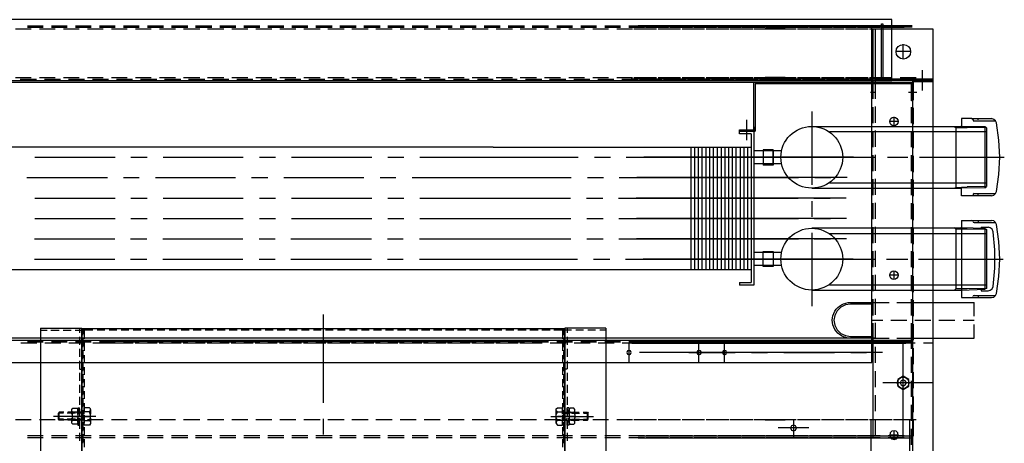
# Model space of a CAD drawing. Header units: millimetres. Extents: x -410 to 72073, y -3152 to 13830.
# Tile 85 of 92: x 34543 to 34932, y 10750 to 10917. Entities that reach past the tile are written whole.
import ezdxf

# ---------------------------------------------------------------- set-up
doc = ezdxf.new("R2010")
doc.units = ezdxf.units.MM
doc.layers.add('ACMV-EQP-CHW', color=30, linetype='Continuous', true_color=0xff7f00)

# ---------------------------------------------------------------- blocks, each defined once
blk = doc.blocks.new('AHU-3TR-CARRIER')
at = {"layer": 'ACMV-EQP-CHW'}
for points in [[(0, 707.22), (37.74, 707.22), (37.74, 749.01), (38.67, 749.01), (38.67, 706.29), (997.82, 706.29)], [(997.82, 752.13), (30.88, 752.13), (30.88, 706.28)], [(990.02, 706.28), (990.02, 749.01)], [(990.02, 749.01), (990.96, 749.01), (990.96, 707.22)], [(997.82, 706.29), (997.82, 752.13)], [(45.85, 493.93), (982.54, 493.93), (982.54, 747.45)], [(338.33, 745.26), (350.17, 745.26)], [(347.37, 747.45), (359.22, 747.45)], [(347.37, 746.51), (359.22, 746.51)], [(356.42, 745.26), (368.27, 745.26)], [(365.46, 747.45), (377.3, 747.45)], [(365.46, 746.51), (377.3, 746.51)], [(374.49, 745.26), (386.34, 745.26)], [(383.54, 747.45), (395.39, 747.45)], [(383.54, 746.51), (395.39, 746.51)], [(392.59, 745.26), (404.44, 745.26)], [(401.62, 747.45), (413.47, 747.45)], [(401.62, 746.51), (413.47, 746.51)], [(410.66, 745.26), (422.52, 745.26)], [(419.71, 747.45), (431.55, 747.45)], [(419.71, 746.51), (431.55, 746.51)], [(428.75, 745.26), (440.61, 745.26)], [(437.8, 747.45), (449.66, 747.45)], [(437.8, 746.51), (449.66, 746.51)], [(446.85, 745.26), (458.69, 745.26)], [(455.88, 747.45), (468.04, 747.45)], [(455.88, 746.51), (468.04, 746.51)], [(464.93, 745.26), (477.09, 745.26)], [(473.97, 747.45), (486.14, 747.45)], [(473.97, 746.51), (486.14, 746.51)], [(483.01, 745.26), (495.17, 745.26)], [(492.06, 747.45), (504.21, 747.45)], [(492.06, 746.51), (504.21, 746.51)], [(501.1, 745.26), (513.27, 745.26)], [(510.14, 747.45), (522.31, 747.45)], [(510.14, 746.51), (522.31, 746.51)], [(519.19, 745.26), (531.35, 745.26)], [(528.23, 747.45), (540.39, 747.45)], [(528.23, 746.51), (540.39, 746.51)], [(537.27, 745.26), (549.43, 745.26)], [(546.32, 747.45), (558.48, 747.45)], [(546.32, 746.51), (558.48, 746.51)], [(555.35, 745.26), (567.52, 745.26)], [(564.4, 747.45), (576.56, 747.45)], [(564.4, 746.51), (576.56, 746.51)], [(573.45, 745.26), (585.6, 745.26)], [(582.49, 747.45), (594.65, 747.45)], [(582.49, 746.51), (594.65, 746.51)], [(591.53, 745.26), (603.68, 745.26)], [(600.57, 747.45), (612.74, 747.45)], [(600.57, 746.51), (612.74, 746.51)], [(609.61, 745.26), (621.78, 745.26)], [(618.66, 747.45), (630.82, 747.45)], [(618.66, 746.51), (630.82, 746.51)], [(627.71, 745.26), (639.86, 745.26)], [(636.74, 747.45), (648.91, 747.45)], [(636.74, 746.51), (648.91, 746.51)], [(645.79, 745.26), (657.95, 745.26)], [(654.83, 747.45), (667, 747.45)], [(654.83, 746.51), (667, 746.51)], [(663.87, 745.26), (676.03, 745.26)], [(672.91, 747.45), (685.08, 747.45)], [(672.91, 746.51), (685.08, 746.51)], [(681.96, 745.26), (694.12, 745.26)], [(691.01, 747.45), (703.17, 747.45)], [(691.01, 746.51), (703.17, 746.51)], [(700.05, 745.26), (712.22, 745.26)], [(709.09, 747.45), (721.25, 747.45)], [(709.09, 746.51), (721.25, 746.51)], [(718.13, 745.26), (730.29, 745.26)], [(727.18, 747.45), (739.34, 747.45)], [(727.18, 746.51), (739.34, 746.51)], [(736.53, 745.26), (748.38, 745.26)], [(745.57, 747.45), (757.42, 747.45)], [(745.57, 746.51), (757.42, 746.51)], [(754.61, 745.26), (766.46, 745.26)], [(763.65, 747.45), (775.5, 747.45)], [(763.65, 746.51), (775.5, 746.51)], [(772.7, 745.26), (784.54, 745.26)], [(781.74, 747.45), (793.59, 747.45)], [(781.74, 746.51), (793.59, 746.51)], [(790.79, 745.26), (802.64, 745.26)], [(799.83, 747.45), (811.67, 747.45)], [(799.83, 746.51), (811.67, 746.51)], [(803.72, 745.26), (815.88, 745.26)], [(1012.95, 747.45), (806.84, 747.45)], [(1012.95, 746.51), (806.84, 746.51)], [(808.87, 745.26), (820.72, 745.26)], [(812.76, 747.45), (824.93, 747.45)], [(812.76, 746.51), (824.93, 746.51)], [(817.92, 747.45), (829.76, 747.45)], [(817.92, 746.51), (829.76, 746.51)], [(821.81, 745.26), (833.97, 745.26)], [(826.96, 745.26), (838.81, 745.26)], [(830.86, 747.45), (843, 747.45)], [(830.86, 746.51), (843, 746.51)], [(836, 747.45), (847.85, 747.45)], [(836, 746.51), (847.85, 746.51)], [(839.9, 745.26), (852.06, 745.26)], [(845.04, 745.26), (856.89, 745.26)], [(848.94, 747.45), (861.11, 747.45)], [(848.94, 746.51), (861.11, 746.51)], [(854.09, 747.45), (865.93, 747.45)], [(854.09, 746.51), (865.93, 746.51)], [(857.98, 745.26), (870.14, 745.26)], [(863.13, 745.26), (875.29, 745.26)], [(867.03, 747.45), (879.17, 747.45)], [(867.03, 746.51), (879.17, 746.51)], [(872.17, 747.45), (884.33, 747.45)], [(872.17, 746.51), (884.33, 746.51)], [(876.07, 745.26), (888.23, 745.26)], [(881.22, 745.26), (893.38, 745.26)], [(885.11, 747.45), (897.27, 747.45)], [(885.11, 746.51), (897.27, 746.51)], [(890.26, 747.45), (902.41, 747.45)], [(890.26, 746.51), (902.41, 746.51)], [(894.15, 745.26), (906.31, 745.26)], [(899.3, 745.26), (911.46, 745.26)], [(912.55, 745.26), (902.39, 745.26)], [(903.2, 747.45), (915.36, 747.45)], [(903.2, 746.51), (915.36, 746.51)], [(904.44, 747.45), (916.59, 747.45)], [(904.44, 746.51), (916.59, 746.51)], [(917.39, 745.26), (907.55, 745.26)], [(908.34, 747.45), (920.51, 747.45)], [(908.34, 746.51), (920.51, 746.51)], [(908.63, 745.26), (920.48, 745.26)], [(921.59, 747.45), (911.44, 747.45)], [(921.59, 746.51), (911.44, 746.51)], [(913.48, 745.26), (925.63, 745.26)], [(917.68, 747.45), (929.52, 747.45)], [(917.68, 746.51), (929.52, 746.51)], [(922.52, 747.45), (934.68, 747.45)], [(922.52, 746.51), (934.68, 746.51)], [(926.72, 745.26), (938.58, 745.26)], [(931.56, 745.26), (943.73, 745.26)], [(935.77, 747.45), (947.61, 747.45)], [(935.77, 746.51), (947.61, 746.51)], [(940.6, 747.45), (952.76, 747.45)], [(940.6, 746.51), (952.76, 746.51)], [(944.8, 745.26), (956.65, 745.26)], [(949.65, 745.26), (961.81, 745.26)], [(953.85, 747.45), (965.7, 747.45)], [(953.85, 746.51), (965.7, 746.51)], [(958.69, 747.45), (970.85, 747.45)], [(958.69, 746.51), (970.85, 746.51)], [(962.9, 745.26), (974.74, 745.26)], [(967.73, 745.26), (979.9, 745.26)], [(971.94, 747.45), (983.79, 747.45)], [(971.94, 746.51), (983.79, 746.51)], [(976.77, 747.45), (988.93, 747.45)], [(976.77, 746.51), (988.93, 746.51)], [(980.98, 745.26), (990.02, 745.26)], [(1028.69, 744.96), (983.79, 744.96)], [(983.79, 692.56), (983.79, 744.96)], [(985.35, 706.29), (985.35, 744.96)], [(985.81, 745.26), (997.98, 745.26)], [(990.02, 747.45), (997.82, 747.45)], [(990.02, 746.51), (997.82, 746.51)], [(994.86, 747.45), (1007.02, 747.45)], [(994.86, 746.51), (1007.02, 746.51)], [(1003.91, 745.26), (1016.05, 745.26)], [(1028.69, 0), (1028.69, 744.96)], [(1006.23, 722.5), (1006.23, 733.73)], [(1011.84, 728.12), (1000.62, 728.12)], [(1020.89, 698.8), (1020.89, 714.08)], [(15.29, 705.04), (1013.41, 705.04)], [(44.6, 510.77), (1013.41, 510.77), (1013.41, 706.29)], [(338.33, 708.47), (350.17, 708.47)], [(342.06, 707.22), (354.24, 707.22)], [(356.42, 708.47), (368.27, 708.47)], [(360.16, 707.22), (372.31, 707.22)], [(374.49, 708.47), (386.34, 708.47)], [(378.24, 707.22), (390.39, 707.22)], [(392.59, 708.47), (404.44, 708.47)], [(396.31, 707.22), (408.48, 707.22)], [(410.66, 708.47), (422.51, 708.47)], [(414.41, 707.22), (426.57, 707.22)], [(428.75, 708.47), (440.61, 708.47)], [(432.5, 707.22), (444.66, 707.22)], [(446.84, 708.47), (458.69, 708.47)], [(450.59, 707.22), (462.75, 707.22)], [(464.93, 708.47), (477.09, 708.47)], [(468.67, 707.22), (480.83, 707.22)], [(483.01, 708.47), (495.17, 708.47)], [(486.76, 707.22), (498.92, 707.22)], [(501.1, 708.47), (513.26, 708.47)], [(504.84, 707.22), (517, 707.22)], [(519.19, 708.47), (531.35, 708.47)], [(522.93, 707.22), (535.08, 707.22)], [(537.27, 708.47), (549.43, 708.47)], [(541.01, 707.22), (553.18, 707.22)], [(555.35, 708.47), (567.52, 708.47)], [(559.11, 707.22), (571.26, 707.22)], [(573.45, 708.47), (585.6, 708.47)], [(577.18, 707.22), (589.35, 707.22)], [(591.53, 708.47), (603.69, 708.47)], [(595.58, 707.22), (607.44, 707.22)], [(609.61, 708.47), (621.78, 708.47)], [(613.67, 707.22), (625.52, 707.22)], [(627.71, 708.47), (639.86, 708.47)], [(631.76, 707.22), (643.6, 707.22)], [(645.79, 708.47), (657.95, 708.47)], [(649.84, 707.22), (661.7, 707.22)], [(663.87, 708.47), (676.04, 708.47)], [(667.92, 707.22), (679.78, 707.22)], [(681.96, 708.47), (694.12, 708.47)], [(686.01, 707.22), (697.86, 707.22)], [(700.05, 708.47), (712.22, 708.47)], [(704.1, 707.22), (715.95, 707.22)], [(718.13, 708.47), (730.29, 708.47)], [(722.19, 707.22), (734.34, 707.22)], [(736.53, 708.47), (748.38, 708.47)], [(740.27, 707.22), (752.44, 707.22)], [(754.61, 708.47), (766.46, 708.47)], [(758.36, 707.22), (770.51, 707.22)], [(772.7, 708.47), (784.54, 708.47)], [(776.44, 707.22), (788.6, 707.22)], [(790.79, 708.47), (802.63, 708.47)], [(794.53, 707.22), (806.7, 707.22)], [(1007.96, 707.22), (801.55, 707.22)], [(803.72, 708.47), (815.89, 708.47)], [(807.78, 707.22), (819.63, 707.22)], [(808.87, 708.47), (820.72, 708.47)], [(812.62, 707.22), (824.77, 707.22)], [(821.81, 708.47), (833.97, 708.47)], [(825.86, 707.22), (837.71, 707.22)], [(826.96, 708.47), (838.81, 708.47)], [(830.7, 707.22), (842.86, 707.22)], [(839.9, 708.47), (852.06, 708.47)], [(843.95, 707.22), (855.79, 707.22)], [(845.05, 708.47), (856.89, 708.47)], [(848.78, 707.22), (860.95, 707.22)], [(857.98, 708.47), (870.14, 708.47)], [(862.03, 707.22), (873.88, 707.22)], [(863.13, 708.47), (875.29, 708.47)], [(866.87, 707.22), (879.03, 707.22)], [(876.06, 708.47), (888.22, 708.47)], [(880.13, 707.22), (892.28, 707.22)], [(881.22, 708.47), (893.38, 708.47)], [(884.95, 707.22), (897.12, 707.22)], [(893.84, 669.18), (893.84, 705.04)], [(894.15, 708.47), (906.31, 708.47)], [(894.77, 704.11), (894.77, 668.24), (894.77, 671.36)], [(894.77, 704.11), (1012.47, 704.11)], [(898.2, 707.22), (910.36, 707.22)], [(899.3, 708.47), (911.46, 708.47)], [(912.55, 708.47), (902.39, 708.47)], [(903.04, 707.22), (915.2, 707.22)], [(916.3, 707.22), (906.45, 707.22)], [(917.39, 708.47), (907.55, 708.47)], [(908.63, 708.47), (920.48, 708.47)], [(921.13, 707.22), (911.29, 707.22)], [(912.37, 707.22), (924.53, 707.22)], [(913.48, 708.47), (925.63, 708.47)], [(917.21, 707.22), (929.37, 707.22)], [(926.72, 708.47), (938.58, 708.47)], [(930.46, 707.22), (942.63, 707.22)], [(931.56, 708.47), (943.73, 708.47)], [(935.3, 707.22), (947.46, 707.22)], [(944.8, 708.47), (956.65, 708.47)], [(948.55, 707.22), (960.71, 707.22)], [(949.65, 708.47), (961.81, 708.47)], [(953.38, 707.22), (965.55, 707.22)], [(962.9, 708.47), (974.74, 708.47)], [(966.63, 707.22), (978.8, 707.22)], [(967.73, 708.47), (979.9, 708.47)], [(971.78, 707.22), (983.64, 707.22)], [(980.98, 708.47), (990.02, 708.47)], [(984.72, 707.22), (997.82, 707.22)], [(985.35, 692.56), (985.35, 706.28)], [(985.81, 708.47), (997.99, 708.47)], [(989.87, 707.22), (1001.72, 707.22)], [(1028.69, 706.29), (990.02, 706.29)], [(1028.69, 707.22), (990.96, 707.22)], [(1003.91, 708.47), (1016.05, 708.47)], [(1012.47, 692.56), (1012.47, 705.04)], [(1012.47, 691.01), (1012.47, 704.11)], [(1014.03, 691.63), (1014.03, 705.35)], [(1028.69, 705.35), (1014.03, 705.35)], [(985.35, 697.24), (981.6, 697.24)], [(1016.53, 697.24), (1010.29, 697.24)], [(1013.41, 691.01), (1012.47, 691.01)], [(937.64, 682.9), (937.64, 627.71)], [(983.79, 674.17), (983.79, 686.33)], [(985.35, 674.48), (985.35, 686.64)], [(1012.47, 674.17), (1012.47, 686.33)], [(1014.03, 673.54), (1014.03, 685.71)], [(888.54, 661.38), (888.54, 676.66)], [(1002.49, 675.42), (996.26, 675.42)], [(999.38, 672.3), (999.38, 678.85)], [(1058, 677.6), (1050.2, 677.6), (1050.2, 671.67)], [(1058, 677.6), (1072.66, 677.6)], [(1058, 677.59), (1058.62, 677.28), (1058.94, 676.66), (1058.94, 676.04), (1059.56, 676.04)], [(1059.56, 676.04), (1075.77, 676.04)], [(1062.67, 676.66), (1062.67, 676.98)], [(1076.4, 674.48), (1075.77, 676.04), (1074.52, 676.98), (1072.66, 677.59)], [(1076.4, 622.72), (1078.27, 635.51), (1078.89, 648.6), (1078.27, 661.39), (1076.4, 674.48)], [(884.17, 668.24), (883.23, 668.24), (883.23, 669.18), (893.84, 669.18)], [(893.84, 668.24), (893.84, 552.24), (883.23, 552.24)], [(891.98, 666.06), (883.23, 666.06), (883.23, 668.24), (893.84, 668.24)], [(884.17, 668.24), (894.77, 668.24)], [(893.84, 668.24), (893.84, 669.18)], [(937.64, 671.67), (1049.58, 671.67)], [(950.74, 667.93), (1068.91, 667.93)], [(983.79, 656.08), (983.79, 668.24)], [(985.35, 656.39), (985.35, 668.56)], [(1012.47, 656.08), (1012.47, 668.24)], [(1014.03, 655.46), (1014.03, 667.62)], [(1044.6, 671.68), (1045.84, 671.05), (1054.27, 671.05)], [(1045.84, 671.05), (1045.84, 625.84)], [(1067.67, 671.36), (1049.58, 671.68)], [(1068.91, 670.74), (1067.67, 671.36), (1067.67, 625.52), (1049.58, 625.21)], [(1068.91, 670.74), (1054.27, 671.05)], [(1068.91, 670.74), (1068.91, 626.46)], [(891.98, 666.06), (891.98, 554.12)], [(697.86, 656.08), (89.8, 656.08), (89.8, 564.09), (697.86, 564.09)], [(697.86, 656.08), (891.98, 656.08)], [(846.44, 656.08), (846.44, 564.09)], [(849.25, 656.08), (849.25, 564.09)], [(852.06, 656.08), (852.06, 564.09)], [(854.86, 656.08), (854.86, 564.09)], [(857.67, 656.08), (857.67, 564.09)], [(860.48, 656.08), (860.48, 564.09)], [(863.29, 656.08), (863.29, 564.09)], [(866.4, 656.08), (866.4, 564.09)], [(869.2, 656.08), (869.2, 564.09)], [(872.01, 656.08), (872.01, 564.09)], [(874.81, 656.08), (874.81, 564.09)], [(877.62, 656.08), (877.62, 564.09)], [(880.43, 656.08), (880.43, 564.09)], [(883.55, 656.08), (883.55, 564.09)], [(886.36, 656.08), (886.36, 564.09)], [(889.16, 656.08), (889.16, 564.09)], [(914.87, 653.28), (893.84, 653.28)], [(901.01, 654.21), (901.01, 642.68)], [(908.51, 654.21), (901.01, 654.21)], [(908.51, 654.21), (908.51, 642.68), (908.51, 654.21)], [(352.98, 648.6), (413.47, 648.6)], [(425.33, 648.6), (437.48, 648.6)], [(449.65, 648.6), (509.83, 648.6)], [(521.98, 648.6), (534.15, 648.6)], [(546, 648.6), (606.5, 648.6)], [(618.66, 648.6), (630.51, 648.6)], [(642.67, 648.6), (697.86, 648.6)], [(697.86, 648.6), (761.79, 648.6)], [(773.95, 648.6), (786.11, 648.6)], [(797.96, 648.6), (858.45, 648.6)], [(968.98, 648.6), (811.21, 648.6)], [(823.37, 648.6), (835.21, 648.6)], [(847.38, 648.6), (907.56, 648.6)], [(870.31, 648.6), (882.46, 648.6)], [(894.63, 648.6), (932.81, 648.6)], [(919.73, 648.6), (909.88, 648.6)], [(922.05, 648.6), (982.22, 648.6)], [(932.34, 648.6), (985.65, 648.6)], [(944.96, 648.6), (957.13, 648.6)], [(983.79, 637.99), (983.79, 650.16)], [(985.35, 638.3), (985.35, 650.46)], [(994.38, 648.6), (1006.23, 648.6)], [(997.51, 648.6), (1009.67, 648.6)], [(1012.47, 638), (1012.47, 650.16)], [(1014.03, 637.37), (1014.03, 649.53)], [(1018.4, 648.6), (1082.32, 648.6)], [(1021.82, 648.6), (1074.84, 648.6)], [(914.87, 643.61), (893.84, 643.61)], [(908.51, 642.68), (901.01, 642.68)], [(347.06, 633.32), (407.55, 633.32)], [(419.71, 633.32), (431.56, 633.32)], [(443.73, 633.32), (503.91, 633.32)], [(516.07, 633.32), (528.23, 633.32)], [(540.38, 633.32), (600.57, 633.32)], [(612.74, 633.32), (624.58, 633.32)], [(636.74, 633.32), (697.86, 633.32)], [(697.86, 633.32), (756.48, 633.32)], [(768.64, 633.32), (780.81, 633.32)], [(792.66, 633.32), (853.14, 633.32)], [(963.98, 633.32), (805.91, 633.32)], [(818.07, 633.32), (829.92, 633.32)], [(842.08, 633.32), (901.01, 633.32)], [(865.32, 633.32), (877.16, 633.32)], [(889.32, 633.32), (927.5, 633.32)], [(939.66, 633.32), (951.82, 633.32)], [(983.79, 619.91), (983.79, 632.07)], [(985.35, 620.22), (985.35, 632.39)], [(1012.47, 619.91), (1012.47, 632.07)], [(1014.03, 619.29), (1014.03, 631.45)], [(937.64, 625.21), (1049.58, 625.21)], [(950.74, 629.26), (1068.91, 629.26)], [(1044.9, 625.21), (1045.84, 625.84), (1054.26, 626.14)], [(1058.94, 620.22), (1058.62, 619.6), (1058, 619.6), (1050.2, 619.6), (1050.2, 625.21)], [(1067.67, 625.52), (1068.91, 626.46), (1054.27, 626.15)], [(1075.77, 621.16), (1076.4, 622.72)], [(352.98, 617.73), (413.48, 617.73)], [(425.33, 617.73), (437.48, 617.73)], [(449.65, 617.73), (509.83, 617.73)], [(521.98, 617.73), (534.15, 617.73)], [(546, 617.73), (606.5, 617.73)], [(618.66, 617.73), (630.51, 617.73)], [(642.67, 617.73), (697.86, 617.73)], [(697.86, 617.73), (755.87, 617.73)], [(768.03, 617.73), (780.19, 617.73)], [(792.04, 617.73), (852.53, 617.73)], [(963.36, 617.73), (805.29, 617.73)], [(817.44, 617.73), (829.29, 617.73)], [(841.45, 617.73), (899.76, 617.73)], [(864.69, 617.73), (876.53, 617.73)], [(888.7, 617.73), (927.19, 617.73)], [(937.64, 615.54), (937.64, 603.7)], [(939.05, 617.73), (951.21, 617.73)], [(1058, 619.61), (1072.66, 619.61)], [(1059.56, 621.16), (1058.94, 620.84), (1058.94, 620.22)], [(1059.56, 621.16), (1075.77, 621.16)], [(1062.67, 620.22), (1062.67, 620.54)], [(1072.66, 619.6), (1074.52, 619.91), (1075.78, 621.16)], [(983.79, 601.82), (983.79, 613.99)], [(985.35, 602.14), (985.35, 614.29)], [(1012.47, 601.82), (1012.47, 613.99)], [(1014.03, 601.21), (1014.03, 613.36)], [(352.98, 602.45), (413.48, 602.45)], [(425.33, 602.45), (437.48, 602.45)], [(449.65, 602.45), (509.83, 602.45)], [(521.98, 602.45), (534.15, 602.45)], [(546, 602.45), (606.5, 602.45)], [(618.66, 602.45), (630.51, 602.45)], [(642.67, 602.45), (697.86, 602.45)], [(697.86, 602.45), (756.17, 602.45)], [(768.34, 602.45), (780.49, 602.45)], [(792.35, 602.45), (852.84, 602.45)], [(963.68, 602.45), (805.59, 602.45)], [(817.75, 602.45), (829.6, 602.45)], [(841.77, 602.45), (900.38, 602.45)], [(865, 602.45), (876.85, 602.45)], [(889.01, 602.45), (927.5, 602.45)], [(939.35, 602.45), (951.51, 602.45)], [(1050.2, 600.89), (1050.2, 542.89)], [(1050.2, 600.89), (1058, 600.89), (1072.66, 600.89)], [(1058.94, 600.27), (1058.62, 600.57), (1058, 600.89)], [(1062.67, 600.27), (1062.67, 599.96)], [(1076.4, 597.77), (1075.77, 599.33), (1074.52, 600.57), (1072.66, 600.89)], [(937.64, 595.27), (1049.58, 595.27)], [(983.79, 583.74), (983.79, 595.9)], [(985.35, 584.04), (985.35, 596.21)], [(1012.47, 583.74), (1012.47, 595.9)], [(1014.03, 583.11), (1014.03, 595.27)], [(1045.84, 594.34), (1044.6, 595.27)], [(1045.84, 594.34), (1045.84, 549.44)], [(1050.2, 594.34), (1045.84, 594.34)], [(1067.67, 594.97), (1050.2, 595.27), (1049.58, 595.27)], [(1054.27, 594.34), (1050.2, 594.34)], [(1068.91, 594.03), (1054.27, 594.34)], [(1058.94, 599.96), (1058.94, 599.64), (1059.56, 599.33)], [(1059.56, 599.33), (1075.78, 599.33)], [(1064.87, 595.9), (1070.16, 595.9)], [(1064.87, 595.9), (1064.87, 594.02)], [(1067.67, 594.97), (1068.91, 594.02)], [(1067.67, 594.96), (1067.67, 549.12)], [(1068.91, 594.02), (1068.91, 549.75)], [(1073.91, 592.47), (1073.28, 594.34), (1071.71, 595.27), (1070.16, 595.9)], [(1076.4, 546.01), (1078.27, 558.79), (1078.89, 571.89), (1078.27, 584.99), (1076.4, 597.77)], [(352.67, 587.17), (413.16, 587.17)], [(425.02, 587.17), (437.18, 587.17)], [(449.34, 587.17), (509.52, 587.17)], [(521.69, 587.17), (533.85, 587.17)], [(545.7, 587.17), (606.18, 587.17)], [(618.34, 587.17), (630.2, 587.17)], [(642.35, 587.17), (697.86, 587.17)], [(697.86, 587.17), (756.17, 587.17)], [(768.34, 587.17), (780.49, 587.17)], [(792.35, 587.17), (852.84, 587.17)], [(963.68, 587.17), (805.59, 587.17)], [(817.75, 587.17), (829.6, 587.17)], [(841.77, 587.17), (900.38, 587.17)], [(865, 587.17), (876.85, 587.17)], [(889.01, 587.17), (927.5, 587.17)], [(937.64, 591.54), (937.64, 536.34)], [(939.35, 587.17), (951.51, 587.17)], [(950.73, 591.22), (1068.91, 591.22)], [(1073.91, 551.31), (1075.15, 565.02), (1075.15, 578.75), (1073.91, 592.47)], [(983.79, 565.64), (983.79, 577.82)], [(985.35, 565.97), (985.35, 578.12)], [(1012.47, 565.65), (1012.47, 577.82)], [(352.67, 571.89), (413.16, 571.89)], [(425.02, 571.89), (437.18, 571.89)], [(449.34, 571.89), (509.52, 571.89)], [(521.69, 571.89), (533.85, 571.89)], [(545.7, 571.89), (606.18, 571.89)], [(618.34, 571.89), (630.2, 571.89)], [(642.35, 571.89), (697.86, 571.89)], [(697.86, 571.89), (761.16, 571.89)], [(773.32, 571.89), (785.48, 571.89)], [(797.33, 571.89), (857.83, 571.89)], [(968.67, 571.89), (810.58, 571.89)], [(822.74, 571.89), (834.59, 571.89)], [(846.76, 571.89), (907.25, 571.89)], [(869.99, 571.89), (881.84, 571.89)], [(914.87, 576.87), (893.84, 576.87)], [(894, 571.89), (932.18, 571.89)], [(919.09, 571.89), (909.25, 571.89)], [(921.42, 571.89), (981.6, 571.89)], [(932.34, 571.89), (985.65, 571.89)], [(944.34, 571.89), (956.51, 571.89)], [(993.77, 571.89), (1005.92, 571.89)], [(997.51, 571.89), (1009.67, 571.89)], [(1014.03, 565.03), (1014.03, 577.19)], [(1017.78, 571.89), (1081.38, 571.89)], [(1021.82, 571.89), (1074.84, 571.89)], [(449.34, 564.09), (479.28, 564.09)], [(697.86, 564.09), (891.98, 564.09)], [(914.87, 566.9), (893.84, 566.9)], [(983.79, 547.57), (983.79, 559.73)], [(985.35, 547.88), (985.35, 560.04)], [(1002.49, 559.73), (996.26, 559.73)], [(999.38, 556.61), (999.38, 562.85)], [(1012.47, 547.57), (1012.47, 559.73)], [(1014.03, 546.94), (1014.03, 559.11)], [(883.23, 554.12), (883.23, 552.24)], [(883.23, 554.12), (891.98, 554.12)], [(937.64, 548.5), (1050.2, 548.5), (1067.67, 549.12)], [(950.74, 552.55), (1068.91, 552.55)], [(1045.84, 549.44), (1044.9, 548.5)], [(1050.2, 549.44), (1045.84, 549.44)], [(1054.26, 549.44), (1050.2, 549.44)], [(1068.91, 549.75), (1054.27, 549.44)], [(1064.87, 549.75), (1064.87, 547.88), (1070.16, 547.88)], [(1068.91, 549.75), (1067.67, 549.13)], [(1070.16, 547.88), (1071.72, 548.5), (1073.28, 549.44), (1073.91, 551.31)], [(983.79, 529.48), (983.79, 541.65)], [(985.35, 529.79), (985.35, 541.95)], [(1012.47, 529.48), (1012.47, 541.65)], [(1014.03, 528.86), (1014.03, 541.02)], [(1050.2, 542.89), (1058, 542.89), (1072.66, 542.89)], [(1058, 542.89), (1058.62, 543.2), (1058.94, 543.51)], [(1059.56, 544.45), (1058.94, 544.14), (1058.94, 543.82)], [(1059.56, 544.45), (1075.77, 544.45)], [(1062.67, 543.82), (1062.67, 543.52)], [(1072.66, 542.89), (1074.52, 543.2), (1075.78, 544.45)], [(1075.78, 544.45), (1076.4, 546.01)], [(982.54, 537.9), (966.64, 537.9), (962.9, 537.28), (959.46, 535.72), (956.65, 532.92), (954.78, 529.48), (954.17, 525.75), (954.78, 522), (956.65, 518.57), (959.46, 515.76), (962.9, 514.2), (966.64, 513.57), (982.54, 513.57)], [(983.79, 539.15), (995.64, 539.15)], [(1001.56, 539.15), (1013.41, 539.15)], [(1013.41, 539.15), (1059.56, 539.15)], [(1059.56, 528.86), (1059.56, 539.15)], [(570.01, 530.11), (570.01, 463.68)], [(357.35, 519.81), (357.35, 84.51)], [(357.35, 519.81), (388.23, 519.81)], [(386.65, 519.81), (386.65, 516.38)], [(388.23, 519.81), (388.23, 84.51)], [(388.23, 519.5), (751.81, 519.5)], [(388.23, 82.02), (388.23, 519.5)], [(390.09, 518.57), (389.16, 518.57), (396.64, 518.57)], [(389.16, 514.52), (389.16, 518.57)], [(389.16, 518.57), (389.16, 515.45)], [(390.09, 518.57), (390.09, 511.71)], [(399.76, 518.57), (405.68, 518.57)], [(408.8, 518.57), (414.72, 518.57)], [(417.84, 518.57), (423.77, 518.57)], [(426.89, 518.57), (432.81, 518.57)], [(435.93, 518.57), (441.85, 518.57)], [(444.97, 518.57), (450.9, 518.57)], [(454.02, 518.57), (459.94, 518.57)], [(463.06, 518.57), (468.98, 518.57)], [(472.11, 518.57), (478.02, 518.57)], [(481.15, 518.57), (487.07, 518.57)], [(490.19, 518.57), (496.12, 518.57)], [(499.23, 518.57), (505.16, 518.57)], [(508.27, 518.57), (514.2, 518.57)], [(517.31, 518.57), (523.24, 518.57)], [(526.36, 518.57), (532.29, 518.57)], [(535.4, 518.57), (541.33, 518.57)], [(544.44, 518.57), (550.36, 518.57)], [(553.48, 518.57), (559.41, 518.57)], [(562.53, 518.57), (568.46, 518.57)], [(571.57, 518.57), (577.51, 518.57)], [(580.61, 518.57), (586.54, 518.57)], [(589.65, 518.57), (595.58, 518.57)], [(598.7, 518.57), (604.63, 518.57)], [(607.75, 518.57), (613.68, 518.57)], [(616.78, 518.57), (622.71, 518.57)], [(625.83, 518.57), (632.07, 518.57)], [(634.87, 518.57), (641.11, 518.57)], [(643.92, 518.57), (650.16, 518.57)], [(652.95, 518.57), (659.19, 518.57)], [(662, 518.57), (668.24, 518.57)], [(671.04, 518.57), (677.28, 518.57)], [(680.09, 518.57), (686.33, 518.57)], [(689.13, 518.57), (695.38, 518.57)], [(698.17, 518.57), (704.41, 518.57)], [(707.22, 518.57), (713.45, 518.57)], [(716.26, 518.57), (722.5, 518.57)], [(725.3, 518.57), (731.54, 518.57)], [(734.34, 518.57), (740.59, 518.57)], [(743.39, 518.57), (750.87, 518.57)], [(749.94, 518.57), (749.94, 511.71)], [(750.87, 518.57), (749.95, 518.57)], [(750.87, 514.52), (750.87, 518.57)], [(750.87, 518.56), (750.87, 515.45)], [(751.81, 519.81), (751.81, 84.51)], [(782.67, 519.81), (751.81, 519.81)], [(751.81, 82.02), (751.81, 519.5)], [(753.37, 519.81), (753.37, 516.38)], [(782.67, 519.81), (782.67, 84.51)], [(982.54, 525.74), (990.96, 525.74)], [(983.79, 510.77), (983.79, 523.55)], [(985.35, 511.71), (985.35, 523.87)], [(996.89, 525.74), (1009.05, 525.74)], [(1012.47, 510.77), (1012.47, 523.55)], [(1014.03, 510.77), (1014.03, 522.94)], [(1014.97, 525.74), (1027.13, 525.74)], [(1033.05, 525.74), (1045.22, 525.74)], [(1051.45, 525.74), (1059.56, 525.74)], [(1059.56, 512.33), (1059.56, 522.62)], [(45.85, 512.65), (985.35, 512.65)], [(357.35, 518.26), (362.33, 518.26)], [(365.15, 518.26), (371.38, 518.26)], [(374.2, 518.26), (380.42, 518.26)], [(383.23, 518.26), (388.22, 518.26)], [(386.65, 513.27), (386.65, 507.35)], [(389.16, 512.33), (389.16, 506.4)], [(389.16, 505.47), (389.16, 511.4)], [(750.87, 512.33), (750.87, 506.4)], [(750.87, 505.47), (750.87, 511.39)], [(756.79, 518.26), (751.81, 518.26)], [(753.37, 513.27), (753.37, 507.35)], [(765.84, 518.26), (759.92, 518.26)], [(774.88, 518.26), (768.96, 518.26)], [(782.67, 518.26), (778, 518.26)], [(983.79, 512.33), (995.64, 512.33)], [(1001.56, 512.33), (1013.41, 512.33)], [(1013.41, 512.33), (1059.56, 512.33)], [(354.54, 508.59), (342.38, 508.59)], [(372.64, 508.59), (360.46, 508.59)], [(390.71, 508.59), (378.55, 508.59)], [(386.65, 504.22), (386.65, 498.3)], [(390.09, 508.59), (390.09, 502.67)], [(408.8, 508.59), (396.65, 508.59)], [(407.87, 510.15), (732.47, 510.15)], [(407.87, 508.9), (422.21, 508.9)], [(426.89, 508.59), (414.72, 508.59)], [(428.45, 508.9), (440.3, 508.9)], [(444.97, 508.59), (433.12, 508.59)], [(446.53, 508.9), (458.38, 508.9)], [(463.06, 508.59), (451.21, 508.59)], [(464.62, 508.9), (476.47, 508.9)], [(481.15, 508.59), (469.29, 508.59)], [(482.7, 508.9), (494.55, 508.9)], [(499.23, 508.59), (487.38, 508.59)], [(500.79, 508.9), (512.63, 508.9)], [(517.31, 508.59), (505.47, 508.59)], [(518.87, 508.9), (530.73, 508.9)], [(535.4, 508.59), (523.55, 508.59)], [(536.95, 508.9), (548.81, 508.9)], [(553.48, 508.59), (541.63, 508.59)], [(555.05, 508.9), (567.2, 508.9)], [(571.88, 508.59), (559.72, 508.59)], [(573.14, 508.9), (585.3, 508.9)], [(589.97, 508.59), (577.81, 508.59)], [(591.21, 508.9), (603.38, 508.9)], [(608.05, 508.59), (595.9, 508.59)], [(609.31, 508.9), (621.47, 508.9)], [(626.15, 508.59), (613.98, 508.59)], [(627.39, 508.9), (639.55, 508.9)], [(644.23, 508.59), (632.07, 508.59)], [(645.47, 508.9), (657.63, 508.9)], [(662.32, 508.59), (650.16, 508.59)], [(663.56, 508.9), (675.72, 508.9)], [(680.4, 508.59), (668.24, 508.59)], [(681.65, 508.9), (693.82, 508.9)], [(698.48, 508.59), (686.33, 508.59)], [(699.74, 508.9), (711.89, 508.9)], [(716.57, 508.59), (704.41, 508.59)], [(717.82, 508.9), (732.47, 508.9)], [(734.66, 508.59), (722.5, 508.59)], [(752.75, 508.59), (740.59, 508.59)], [(749.94, 508.59), (749.94, 502.67)], [(753.37, 504.22), (753.37, 498.3)], [(770.84, 508.59), (758.67, 508.59)], [(788.92, 508.59), (776.76, 508.59)], [(807, 508.59), (794.84, 508.59)], [(799.99, 493.93), (799.99, 508.59)], [(802.17, 508.59), (1008.27, 508.59)], [(820.25, 508.59), (808.09, 508.59)], [(825.1, 508.59), (812.92, 508.59)], [(838.34, 508.59), (826.18, 508.59)], [(843.17, 508.59), (831.32, 508.59)], [(856.42, 508.59), (844.26, 508.59)], [(861.27, 508.59), (849.41, 508.59)], [(852.53, 493.93), (852.53, 508.59)], [(874.51, 508.59), (862.35, 508.59)], [(879.34, 508.59), (867.5, 508.59)], [(871.87, 493.93), (871.87, 508.59)], [(892.6, 508.59), (880.43, 508.59)], [(897.43, 508.59), (885.58, 508.59)], [(910.68, 508.59), (898.52, 508.59)], [(915.51, 508.59), (903.67, 508.59)], [(906.76, 508.59), (916.6, 508.59)], [(911.6, 508.59), (921.75, 508.59)], [(924.84, 508.59), (912.7, 508.59)], [(929.68, 508.59), (917.84, 508.59)], [(942.93, 508.59), (930.77, 508.59)], [(948.08, 508.59), (935.92, 508.59)], [(961.03, 508.59), (948.86, 508.59)], [(966.17, 508.59), (954.01, 508.59)], [(979.11, 508.59), (966.95, 508.59)], [(983.79, 508.59), (983.79, 509.52), (971.93, 509.52)], [(971.93, 509.52), (983.79, 509.52)], [(984.26, 508.59), (972.11, 508.59)], [(983.79, 437.18), (983.79, 510.77)], [(997.2, 508.59), (985.35, 508.59)], [(985.35, 493.62), (985.35, 505.78)], [(1002.35, 508.59), (990.18, 508.59)], [(1015.28, 508.59), (1003.43, 508.59)], [(1006.23, 436.87), (1006.23, 508.59)], [(1012.47, 504.22), (1012.47, 510.77)], [(1013.41, 38.35), (1013.41, 510.77)], [(1014.03, 492.69), (1014.03, 504.85)], [(1028.69, 508.59), (1021.52, 508.59)], [(389.16, 503.29), (389.16, 497.37)], [(389.16, 496.43), (389.16, 502.35)], [(390.09, 499.55), (390.09, 493.62)], [(749.94, 499.55), (749.94, 493.62)], [(750.87, 503.29), (750.87, 497.37)], [(750.87, 496.42), (750.87, 502.35)], [(990.8, 501.42), (807.78, 501.42)], [(845.05, 501.42), (879.96, 501.42)], [(892.13, 501.42), (904.29, 501.42)], [(916.45, 501.42), (954.63, 501.42)], [(966.8, 501.42), (978.64, 501.42)], [(1012.47, 486.14), (1012.47, 498.3)], [(386.65, 495.18), (386.65, 489.25)], [(386.66, 488.95), (388.23, 488.95)], [(389.16, 494.25), (389.16, 488.32)], [(389.16, 487.38), (389.16, 493.31)], [(390.09, 490.5), (390.09, 484.57)], [(749.94, 490.5), (749.94, 484.57)], [(750.87, 494.25), (750.87, 488.32)], [(750.87, 487.38), (750.87, 493.31)], [(753.37, 488.95), (751.81, 488.95)], [(753.37, 495.18), (753.37, 489.25)], [(386.65, 486.14), (386.65, 480.21)], [(389.16, 485.2), (389.16, 479.28)], [(389.16, 478.34), (389.16, 484.27)], [(750.87, 485.2), (750.87, 479.28)], [(750.87, 478.34), (750.87, 484.27)], [(753.37, 486.14), (753.37, 480.21)], [(985.35, 475.53), (985.35, 487.38)], [(1014.03, 474.59), (1014.03, 486.76)], [(386.65, 477.1), (386.65, 471.17)], [(389.16, 476.16), (389.16, 470.24)], [(389.16, 469.3), (389.16, 475.22)], [(390.09, 481.47), (390.09, 475.53)], [(749.94, 481.47), (749.94, 475.53)], [(750.87, 476.16), (750.87, 470.24)], [(750.87, 469.3), (750.87, 475.22)], [(753.37, 477.1), (753.37, 471.17)], [(1028.69, 478.65), (990.96, 478.65)], [(1012.47, 468.05), (1012.47, 480.21)], [(386.65, 468.05), (386.65, 462.13)], [(389.16, 467.12), (389.16, 461.19)], [(390.09, 472.42), (390.09, 466.5)], [(749.94, 472.42), (749.94, 466.5)], [(750.87, 467.11), (750.87, 461.19)], [(753.37, 468.05), (753.37, 462.13)], [(985.35, 457.45), (985.35, 469.3)], [(1014.03, 456.52), (1014.03, 468.36)], [(381.67, 456.52), (380.73, 457.45), (380.73, 458.7), (381.67, 459.63)], [(381.67, 459.63), (384.47, 459.63)], [(384.47, 459.63), (385.42, 458.7), (385.42, 457.45), (384.47, 456.52), (385.42, 454.64), (385.42, 452.46), (384.47, 450.59), (385.42, 449.66), (385.42, 448.4), (384.47, 447.47), (381.68, 447.47)], [(385.42, 459.94), (385.42, 454.96)], [(385.42, 459.94), (386.65, 459.94)], [(386.66, 454.96), (386.66, 459.94)], [(389.16, 460.25), (389.16, 466.18)], [(390.09, 463.37), (390.09, 457.45)], [(390.09, 454.96), (390.09, 459.94)], [(394.15, 459.94), (390.09, 459.94)], [(394.15, 456.83), (394.76, 457.77), (394.76, 459.01), (394.15, 459.94)], [(746.2, 456.83), (745.25, 457.77), (745.25, 459.01), (746.2, 459.94)], [(746.2, 459.94), (749.95, 459.94)], [(749.94, 463.37), (749.94, 457.45)], [(749.94, 454.96), (749.94, 459.94)], [(750.87, 460.25), (750.87, 466.18)], [(753.37, 454.96), (753.37, 459.94)], [(754.61, 459.94), (753.37, 459.94)], [(754.61, 459.94), (754.61, 454.96)], [(755.55, 459.63), (754.92, 458.7), (754.92, 457.45), (755.55, 456.52), (754.92, 454.64), (754.92, 452.46), (755.55, 450.59), (754.92, 449.66), (754.92, 448.4), (755.55, 447.47), (758.36, 447.47)], [(758.36, 459.63), (755.56, 459.63)], [(758.36, 456.52), (759.29, 457.45), (759.29, 458.7), (758.36, 459.63)], [(1012.47, 449.97), (1012.47, 462.13)], [(398.82, 453.4), (367.02, 453.4)], [(371.38, 450.59), (371.38, 456.51), (370.75, 455.89)], [(374.49, 455.89), (370.75, 455.89)], [(371.38, 450.59), (370.76, 451.21), (370.76, 455.89)], [(374.81, 456.52), (371.38, 456.52)], [(383.54, 455.89), (377.31, 455.89)], [(383.86, 456.52), (377.92, 456.52)], [(380.73, 454.96), (380.73, 458.39)], [(380.73, 453.4), (394.15, 453.4)], [(380.73, 448.72), (380.73, 452.15)], [(384.47, 456.51), (381.67, 456.51), (381.04, 454.64), (381.04, 452.46), (381.67, 450.59), (384.47, 450.59)], [(390.4, 453.4), (381.67, 453.4)], [(385.42, 454.96), (385.42, 458.39)], [(386.65, 456.83), (385.42, 456.83)], [(385.42, 452.15), (385.42, 446.84)], [(385.42, 448.72), (385.42, 452.15)], [(390.09, 455.89), (386.35, 455.89)], [(386.65, 459.01), (386.65, 453.09)], [(386.66, 446.85), (386.66, 452.15)], [(390.09, 456.52), (386.97, 456.52)], [(389.16, 458.07), (389.16, 452.15)], [(389.16, 451.21), (389.16, 457.13)], [(394.15, 450.28), (394.76, 452.46), (394.76, 454.64), (394.15, 456.82), (390.09, 456.82)], [(390.09, 454.33), (390.09, 448.4)], [(390.09, 446.85), (390.09, 452.15)], [(395.08, 454.96), (395.08, 458.7)], [(395.08, 448.41), (395.08, 452.15)], [(741.21, 453.4), (773.32, 453.4)], [(745.25, 454.96), (745.25, 458.7)], [(746.2, 450.28), (745.25, 452.46), (745.25, 454.64), (746.2, 456.82), (749.95, 456.82)], [(745.25, 448.41), (745.25, 452.15)], [(759.29, 453.4), (746.2, 453.4)], [(749.63, 453.4), (758.67, 453.4)], [(749.94, 456.52), (753.37, 456.52)], [(749.94, 455.89), (753.67, 455.89)], [(749.94, 454.33), (749.94, 448.4)], [(749.95, 446.85), (749.95, 452.15)], [(750.87, 458.07), (750.87, 452.15)], [(750.87, 451.21), (750.87, 457.13)], [(753.37, 459.01), (753.37, 453.09)], [(753.37, 456.83), (754.61, 456.83)], [(753.37, 446.85), (753.37, 452.15)], [(754.61, 454.96), (754.61, 458.39)], [(754.61, 448.72), (754.61, 452.15)], [(754.61, 452.15), (754.61, 446.84)], [(755.56, 456.51), (758.36, 456.51), (759.29, 454.64), (759.29, 452.46), (758.36, 450.59), (755.56, 450.59)], [(756.48, 456.52), (762.42, 456.52)], [(756.8, 455.89), (762.72, 455.89)], [(759.29, 454.96), (759.29, 458.39)], [(759.29, 448.72), (759.29, 452.15)], [(765.53, 456.52), (768.64, 456.52)], [(765.84, 455.89), (769.27, 455.89)], [(768.64, 450.59), (768.64, 456.51), (769.27, 455.89)], [(768.64, 450.59), (769.27, 451.21), (769.27, 455.89)], [(350.17, 450.9), (338.32, 450.9)], [(368.27, 450.9), (356.42, 450.9)], [(374.49, 451.21), (370.75, 451.21)], [(374.81, 450.59), (371.38, 450.59)], [(386.35, 450.9), (374.49, 450.9)], [(383.54, 451.21), (377.31, 451.21)], [(383.86, 450.59), (377.92, 450.59)], [(381.67, 447.47), (380.73, 448.41), (380.73, 449.65), (381.67, 450.59)], [(386.65, 450.28), (385.42, 450.28)], [(385.42, 446.85), (386.65, 446.85)], [(390.09, 451.21), (386.35, 451.21)], [(386.65, 449.96), (386.65, 444.04)], [(390.09, 450.59), (386.97, 450.59)], [(389.16, 449.02), (389.16, 443.11)], [(389.16, 442.17), (389.16, 448.09)], [(390.09, 450.28), (394.15, 450.28), (394.76, 449.34), (394.76, 448.1), (394.15, 446.85), (390.09, 446.85)], [(390.09, 445.29), (390.09, 439.37)], [(404.44, 450.9), (392.59, 450.9)], [(422.53, 450.9), (410.67, 450.9)], [(440.6, 450.9), (428.76, 450.9)], [(458.69, 450.9), (446.84, 450.9)], [(477.09, 450.9), (464.93, 450.9)], [(495.17, 450.9), (483.01, 450.9)], [(513.26, 450.9), (501.1, 450.9)], [(531.35, 450.9), (519.19, 450.9)], [(549.43, 450.9), (537.27, 450.9)], [(567.53, 450.9), (555.36, 450.9)], [(570.01, 451.52), (570.01, 439.67)], [(585.6, 450.9), (573.45, 450.9)], [(603.68, 450.9), (591.53, 450.9)], [(621.79, 450.9), (609.61, 450.9)], [(639.86, 450.9), (627.71, 450.9)], [(657.95, 450.9), (645.79, 450.9)], [(676.04, 450.9), (663.88, 450.9)], [(694.12, 450.9), (681.96, 450.9)], [(712.22, 450.9), (700.05, 450.9)], [(730.29, 450.9), (718.13, 450.9)], [(748.38, 450.9), (736.53, 450.9)], [(749.95, 450.28), (746.2, 450.28), (745.25, 449.34), (745.25, 448.1), (746.2, 446.85), (749.95, 446.85)], [(749.94, 451.21), (753.67, 451.21)], [(749.94, 450.59), (753.37, 450.59)], [(749.94, 445.29), (749.94, 439.37)], [(750.87, 449.03), (750.87, 443.11)], [(750.87, 442.17), (750.87, 448.1)], [(753.37, 450.28), (754.61, 450.28)], [(753.37, 449.96), (753.37, 444.04)], [(754.61, 446.85), (753.37, 446.85)], [(766.46, 450.9), (754.62, 450.9)], [(756.48, 450.59), (762.42, 450.59)], [(756.8, 451.21), (762.72, 451.21)], [(758.36, 447.47), (759.29, 448.41), (759.29, 449.65), (758.36, 450.59)], [(765.53, 450.59), (768.64, 450.59)], [(765.84, 451.21), (769.27, 451.21)], [(784.54, 450.9), (772.7, 450.9)], [(802.64, 450.9), (790.79, 450.9)], [(815.89, 450.9), (803.73, 450.9)], [(820.72, 450.9), (808.87, 450.9)], [(833.97, 450.9), (821.81, 450.9)], [(838.81, 450.9), (826.96, 450.9)], [(852.05, 450.9), (839.9, 450.9)], [(856.89, 450.9), (845.04, 450.9)], [(870.14, 450.9), (857.98, 450.9)], [(875.29, 450.9), (863.13, 450.9)], [(888.22, 450.9), (876.07, 450.9)], [(893.38, 450.9), (881.22, 450.9)], [(906.31, 450.9), (894.15, 450.9)], [(911.46, 450.9), (899.3, 450.9)], [(902.39, 450.9), (912.55, 450.9)], [(907.55, 450.9), (917.38, 450.9)], [(920.48, 450.9), (908.63, 450.9)], [(935.31, 444.67), (912.23, 444.67)], [(925.63, 450.9), (913.48, 450.9)], [(923.76, 450.9), (923.76, 437.18)], [(938.57, 450.9), (926.72, 450.9)], [(943.73, 450.9), (931.56, 450.9)], [(956.65, 450.9), (944.81, 450.9)], [(961.8, 450.9), (949.65, 450.9)], [(974.74, 450.9), (962.9, 450.9)], [(979.9, 450.9), (967.73, 450.9)], [(992.83, 450.9), (980.98, 450.9)], [(982.22, 381.37), (982.22, 450.9)], [(985.35, 439.37), (985.35, 451.21)], [(997.98, 450.9), (985.81, 450.9)], [(1011.23, 381.37), (1011.23, 450.9), (999.07, 450.9)], [(1016.05, 450.9), (1003.9, 450.9)], [(1014.03, 438.43), (1014.03, 450.28)], [(359.22, 438.74), (347.37, 438.74)], [(359.22, 437.18), (347.37, 437.18)], [(377.31, 438.74), (365.46, 438.74)], [(377.31, 437.18), (365.46, 437.18)], [(395.39, 438.74), (383.54, 438.74)], [(395.39, 437.18), (383.54, 437.18)], [(386.65, 440.93), (386.65, 435)], [(389.16, 439.99), (389.16, 434.06)], [(389.16, 433.12), (389.16, 439.05)], [(413.48, 438.74), (401.63, 438.74)], [(413.48, 437.18), (401.63, 437.18)], [(431.56, 438.74), (419.71, 438.74)], [(431.56, 437.18), (419.71, 437.18)], [(449.65, 438.74), (437.81, 438.74)], [(449.65, 437.18), (437.81, 437.18)], [(468.05, 438.74), (455.88, 438.74)], [(468.05, 437.18), (455.88, 437.18)], [(486.14, 438.74), (473.97, 438.74)], [(486.14, 437.18), (473.97, 437.18)], [(504.22, 438.74), (492.06, 438.74)], [(504.22, 437.18), (492.06, 437.18)], [(522.31, 438.74), (510.14, 438.74)], [(522.31, 437.18), (510.14, 437.18)], [(540.38, 438.74), (528.23, 438.74)], [(540.38, 437.18), (528.23, 437.18)], [(558.48, 438.74), (546.32, 438.74)], [(558.48, 437.18), (546.32, 437.18)], [(576.57, 438.74), (564.4, 438.74)], [(576.57, 437.18), (564.4, 437.18)], [(594.65, 438.74), (582.49, 438.74)], [(594.65, 437.18), (582.49, 437.18)], [(612.74, 438.74), (600.57, 438.74)], [(612.74, 437.18), (600.57, 437.18)], [(630.82, 438.74), (618.66, 438.74)], [(630.82, 437.18), (618.66, 437.18)], [(648.9, 438.74), (636.74, 438.74)], [(648.9, 437.18), (636.74, 437.18)], [(667, 438.74), (654.83, 438.74)], [(667, 437.18), (654.83, 437.18)], [(685.08, 438.74), (672.92, 438.74)], [(685.08, 437.18), (672.92, 437.18)], [(703.17, 438.74), (691.01, 438.74)], [(703.17, 437.18), (691.01, 437.18)], [(721.25, 438.74), (709.09, 438.74)], [(721.25, 437.18), (709.09, 437.18)], [(739.34, 438.74), (727.18, 438.74)], [(739.34, 437.18), (727.18, 437.18)], [(757.42, 438.74), (745.57, 438.74)], [(757.42, 437.18), (745.57, 437.18)], [(750.87, 439.99), (750.87, 434.07)], [(750.87, 433.13), (750.87, 439.05)], [(753.37, 440.93), (753.37, 435)], [(775.5, 438.74), (763.65, 438.74)], [(775.5, 437.18), (763.65, 437.18)], [(793.59, 438.74), (781.74, 438.74)], [(793.59, 437.18), (781.74, 437.18)], [(811.68, 438.74), (799.82, 438.74)], [(811.68, 437.18), (799.82, 437.18)], [(806.84, 438.74), (1012.94, 438.74)], [(806.84, 437.18), (1012.94, 437.18)], [(824.94, 438.74), (812.77, 438.74)], [(824.94, 437.18), (812.77, 437.18)], [(829.76, 438.74), (817.92, 438.74)], [(829.76, 437.18), (817.92, 437.18)], [(843.01, 438.74), (830.86, 438.74)], [(843.01, 437.18), (830.86, 437.18)], [(847.86, 438.74), (836, 438.74)], [(847.86, 437.18), (836, 437.18)], [(861.1, 438.74), (848.94, 438.74)], [(861.1, 437.18), (848.94, 437.18)], [(865.93, 438.74), (854.08, 438.74)], [(865.93, 437.18), (854.08, 437.18)], [(879.18, 438.74), (867.03, 438.74)], [(879.18, 437.18), (867.03, 437.18)], [(884.33, 438.74), (872.17, 438.74)], [(884.33, 437.18), (872.17, 437.18)], [(897.27, 438.74), (885.12, 438.74)], [(897.27, 437.18), (885.12, 437.18)], [(902.41, 438.74), (890.26, 438.74)], [(902.41, 437.18), (890.26, 437.18)], [(915.36, 438.74), (903.2, 438.74)], [(915.36, 437.18), (903.2, 437.18)], [(916.59, 438.74), (904.44, 438.74)], [(916.59, 437.18), (904.44, 437.18)], [(920.51, 438.74), (908.34, 438.74)], [(920.51, 437.18), (908.34, 437.18)], [(911.44, 438.74), (921.59, 438.74)], [(911.44, 437.18), (921.59, 437.18)], [(929.53, 438.74), (917.68, 438.74)], [(929.53, 437.18), (917.68, 437.18)], [(934.68, 438.74), (922.52, 438.74)], [(934.68, 437.18), (922.52, 437.18)], [(947.61, 438.74), (935.77, 438.74)], [(947.61, 437.18), (935.77, 437.18)], [(952.76, 438.74), (940.6, 438.74)], [(952.76, 437.18), (940.6, 437.18)], [(965.7, 438.74), (953.85, 438.74)], [(965.7, 437.18), (953.85, 437.18)], [(970.85, 438.74), (958.69, 438.74)], [(970.85, 437.18), (958.69, 437.18)], [(982.22, 438.74), (971.93, 438.74)], [(982.22, 437.18), (971.93, 437.18)], [(988.94, 438.74), (976.77, 438.74)], [(988.94, 437.18), (976.77, 437.18)], [(1007.02, 438.74), (994.86, 438.74)], [(1007.02, 437.18), (994.86, 437.18)], [(1002.49, 439.37), (996.26, 439.37)], [(999.38, 435.93), (999.38, 442.48)], [(1012.47, 431.88), (1012.47, 444.04)], [(390.09, 436.24), (390.09, 430.32)], [(749.94, 436.24), (749.94, 430.32)]]:
    blk.add_lwpolyline(points, dxfattribs=at)
for points in [[(901.01, 577.5), (908.51, 577.5), (908.51, 566.28), (901.01, 566.28)], [(359.22, 509.52), (347.37, 509.52)], [(377.31, 509.52), (365.46, 509.52)], [(395.39, 509.52), (383.54, 509.52)], [(413.48, 509.52), (401.63, 509.52)], [(431.56, 509.52), (419.71, 509.52)], [(449.65, 509.52), (437.81, 509.52)], [(468.05, 509.52), (455.88, 509.52)], [(486.14, 509.52), (473.97, 509.52)], [(504.22, 509.52), (492.06, 509.52)], [(522.31, 509.52), (510.14, 509.52)], [(540.39, 509.52), (528.23, 509.52)], [(558.48, 509.52), (546.32, 509.52)], [(576.57, 509.52), (564.4, 509.52)], [(594.65, 509.52), (582.49, 509.52)], [(612.74, 509.52), (600.57, 509.52)], [(630.82, 509.52), (618.66, 509.52)], [(648.9, 509.52), (636.74, 509.52)], [(667, 509.52), (654.83, 509.52)], [(685.08, 509.52), (672.91, 509.52)], [(703.17, 509.52), (691.01, 509.52)], [(721.25, 509.52), (709.09, 509.52)], [(739.34, 509.52), (727.18, 509.52)], [(757.42, 509.52), (745.58, 509.52)], [(775.5, 509.52), (763.65, 509.52)], [(793.59, 509.52), (781.74, 509.52)], [(811.68, 509.52), (799.83, 509.52)], [(806.84, 509.52), (1012.95, 509.52)], [(824.94, 509.52), (812.76, 509.52)], [(829.76, 509.52), (817.92, 509.52)], [(843, 509.52), (830.86, 509.52)], [(847.85, 509.52), (836, 509.52)], [(861.11, 509.52), (848.94, 509.52)], [(865.93, 509.52), (854.08, 509.52)], [(879.17, 509.52), (867.03, 509.52)], [(884.33, 509.52), (872.17, 509.52)], [(897.27, 509.52), (885.11, 509.52)], [(902.41, 509.52), (890.26, 509.52)], [(915.35, 509.52), (903.2, 509.52)], [(916.59, 509.52), (904.44, 509.52)], [(920.51, 509.52), (908.34, 509.52)], [(911.44, 509.52), (921.59, 509.52)], [(929.52, 509.52), (917.68, 509.52)], [(934.68, 509.52), (922.52, 509.52)], [(947.61, 509.52), (935.77, 509.52)], [(952.76, 509.52), (940.6, 509.52)], [(965.7, 509.52), (953.85, 509.52)], [(970.85, 509.52), (958.69, 509.52)], [(988.93, 509.52), (976.77, 509.52)], [(1007.02, 509.52), (994.86, 509.52)], [(801.54, 501.42), (801.23, 502.67), (799.99, 502.97), (798.73, 502.67), (798.42, 501.42), (798.73, 500.17), (799.99, 499.86), (801.23, 500.17)], [(854.4, 501.42), (853.78, 502.67), (852.53, 502.97), (851.6, 502.67), (850.97, 501.42), (851.6, 500.17), (852.53, 499.86), (853.78, 500.17)], [(873.42, 501.42), (873.11, 502.67), (871.87, 502.97), (870.93, 502.67), (870.3, 501.42), (870.93, 500.17), (871.87, 499.86), (873.11, 500.17)], [(1002.19, 481.15), (1002.19, 476.16), (1006.23, 473.66), (1010.6, 476.16), (1010.6, 481.15), (1006.23, 483.64)], [(1008.73, 478.65), (1007.8, 480.21), (1006.23, 480.84), (1004.67, 480.21), (1004.05, 478.65), (1004.67, 477.1), (1006.23, 476.16), (1007.8, 477.1)], [(925.94, 444.67), (925.33, 446.23), (923.76, 446.85), (922.2, 446.23), (921.58, 444.67), (922.2, 443.11), (923.76, 442.48), (925.33, 443.11)], [(1002.49, 439.37), (1002.2, 440.92), (1000.94, 442.17), (999.38, 442.48), (997.82, 442.17), (996.57, 440.92), (996.26, 439.37), (996.57, 437.5), (997.82, 436.56), (999.38, 435.93), (1000.94, 436.56), (1002.2, 437.5)]]:
    blk.add_lwpolyline(points, close=True, dxfattribs=at)
blk.add_lwpolyline([(982.54, 512.33), (966.64, 512.33, -1.022708), (966.63, 539.15), (982.54, 539.15)], format="xyb", dxfattribs=at)
for centre, radius in [((1006.37, 727.98), 5.48), ((999.31, 675.42), 3.18), ((937.47, 648.51), 23.25), ((937.47, 571.8), 23.25), ((999.31, 559.73), 3.18), ((1006.26, 478.66), 4.34)]:
    blk.add_circle(centre, radius, dxfattribs=at)

msp = doc.modelspace()

# ---------------------------------------------------------------- block references
at = {"layer": 'ACMV-EQP-CHW', "xscale": 0.525944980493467, "yscale": 0.525944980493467, "zscale": 0.525944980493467}
msp.add_blockref('AHU-3TR-CARRIER', (34363.02, 10521.88), dxfattribs=at)

doc.saveas('drawing.dxf')
